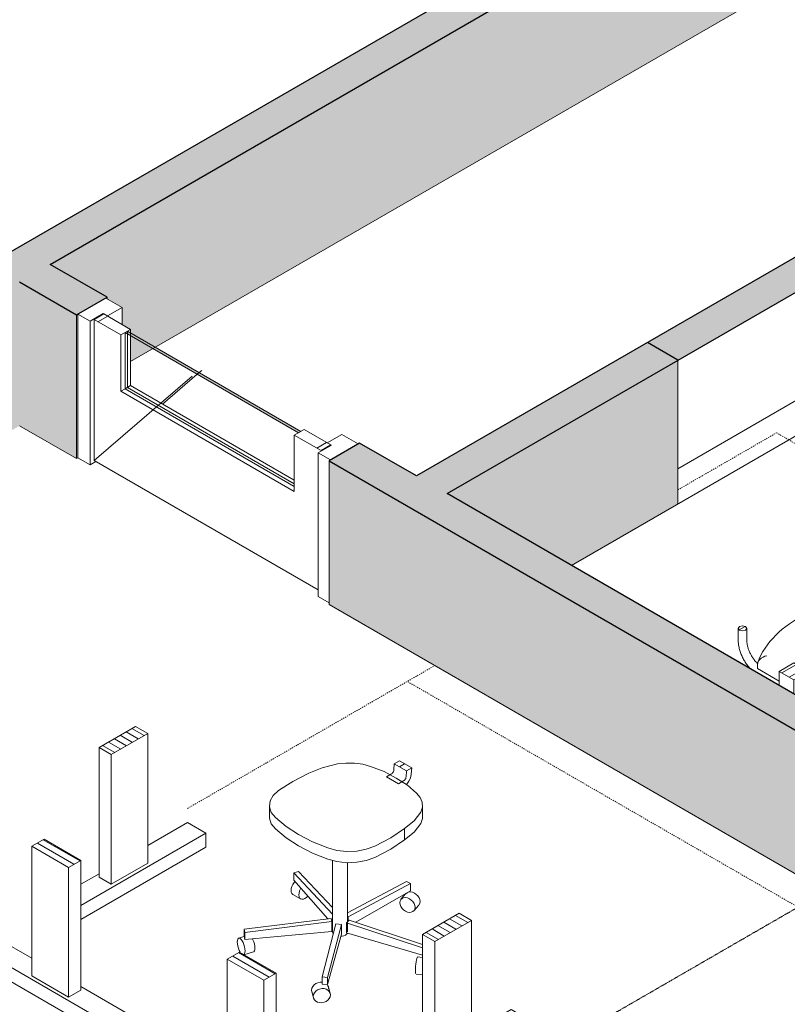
# Model space of a CAD drawing. Header units: millimetres. Extents: x 2807 to 348062, y -35711 to 43067.
# Tile 126 of 191: x 130988 to 133211, y -11991 to -9141. Entities that reach past the tile are written whole.
import ezdxf

# ---------------------------------------------------------------- set-up
doc = ezdxf.new("R2010")
doc.units = ezdxf.units.MM
doc.linetypes.add('Dash', pattern=[6.35, 3.175, -3.175])
for name, color, linetype, lineweight in [('A-DOOR', 7, 'Continuous', 13), ('A-GENM', 7, 'Continuous', 13), ('A-WALL', 7, 'Continuous', 25), ('A-WALL-PATT', 7, 'Continuous', 25), ('I-FURN', 7, 'Continuous', 13), ('I-FURN-HDLN', 7, 'Dash', 13), ('I-WALL', 7, 'Continuous', 18)]:
    doc.layers.add(name, color=color, linetype=linetype, lineweight=lineweight)
pattern_1 = [(30, (3507.01, 1220.57), (-90.51002, 52.25596), [])]
pattern_2 = [(150, (3507.014, 1220.566), (-16.970817, -9.798317), [])]
pattern_3 = [(30, (3507.014, 1220.566), (-42.426292, 24.494494), []), (30, (3507.014, 1244.815), (-42.426292, 24.494494), [])]

# ---------------------------------------------------------------- blocks, each defined once
blk = doc.blocks.new('NLRS_32_DO_WPB_binnen deurkozijn hout_gen_tho - enkele deur met glas_ linksdraaiend-V474-01 isometrie 1e verdieping _plotview_')
at = {"layer": 'A-DOOR'}
h = blk.add_hatch(dxfattribs=at)
h.set_pattern_fill('FP_16', color=256, style=0, pattern_type=2)
h.set_pattern_definition(pattern_1)
h.paths.add_polyline_path([(45500.3, -10415.3), (45580.9, -10368.8), (45533.5, -10341.4), (45491.1, -10365.9), (45503.1, -10372.9), (45464.9, -10394.9)])
for p, q in [((44849.8, -9946.7), (44769.1, -9993.2)), ((44897.1, -9974), (44849.8, -9946.7)), ((44769.1, -9993.2), (44804.5, -10013.6)), ((44769.1, -10409.2), (44769.1, -9993.2)), ((44804.5, -10013.6), (44842.7, -9991.6)), ((44842.7, -9991.6), (44854.7, -9998.5)), ((44854.7, -9998.5), (44897.1, -9974)), ((44897.1, -10023), (44897.1, -9974)), ((44804.5, -10013.6), (44804.5, -10429.6)), ((45533.5, -10341.4), (45491.1, -10365.9)), ((45580.9, -10368.8), (45533.5, -10341.4)), ((45491.1, -10365.9), (45503.1, -10372.9)), ((45500.3, -10415.3), (45580.9, -10368.8)), ((45503.1, -10372.9), (45464.9, -10394.9)), ((45464.9, -10394.9), (45500.3, -10415.3)), ((45464.9, -10810.9), (45464.9, -10394.9)), ((44804.5, -10429.6), (44769.1, -10409.2)), ((44821.5, -10419.8), (44804.5, -10429.6)), ((45496.4, -10829), (45464.9, -10810.9))]:
    blk.add_line(p, q, dxfattribs=at)
blk = doc.blocks.new('NLRS_32_DO_UN_deur_gen_tho - deur met glasvlak_ linksdraaiend-V475-01 isometrie 1e verdieping _plotview_')
at = {"layer": 'A-GENM'}
h = blk.add_hatch(dxfattribs=at)
h.set_pattern_fill('FP_16', color=256, style=0, pattern_type=2)
h.set_pattern_definition(pattern_1)
h.paths.add_polyline_path([(45473.4, -10388.4), (45501.7, -10372), (45423.9, -10327.1), (45395.6, -10343.5)])
h.paths.add_polyline_path([(44893.6, -10053.6), (44921.9, -10037.3), (44844.1, -9992.4), (44815.8, -10008.7)])
at = {"layer": 'A-GENM', "lineweight": 18}
for p, q in [((44844.1, -9992.4), (44815.8, -10008.7)), ((44921.9, -10037.3), (44844.1, -9992.4)), ((44815.8, -10008.7), (44893.6, -10053.6)), ((44893.6, -10053.6), (44921.9, -10037.3)), ((45423.9, -10327.1), (45395.6, -10343.5)), ((45501.7, -10372), (45423.9, -10327.1)), ((45395.6, -10343.5), (45473.4, -10388.4)), ((45473.4, -10388.4), (45501.7, -10372))]:
    blk.add_line(p, q, dxfattribs=at)
at = {"layer": 'A-GENM'}
for p, q in [((44815.8, -10416.5), (44815.8, -10008.7)), ((44893.6, -10053.6), (44893.6, -10216.5)), ((44921.9, -10037.3), (44921.9, -10047.9)), ((45127.9, -10156.2), (45120.5, -10162.6)), ((45099.6, -10172.5), (44815.8, -10416.5)), ((44893.6, -10216.5), (44905.6, -10209.5)), ((44893.6, -10216.5), (45395.6, -10506.3)), ((45395.6, -10506.3), (45395.6, -10343.5)), ((45464.9, -10791.3), (44815.8, -10416.5))]:
    blk.add_line(p, q, dxfattribs=at)
at = {"layer": 'A-GENM', "color": 252, "true_color": 0x879191}
for p, q in [((44921.9, -10047.9), (44921.9, -10056.1)), ((45120.5, -10162.6), (45114.8, -10167.4))]:
    blk.add_line(p, q, dxfattribs=at)
at = {"layer": 'A-GENM', "color": 253, "true_color": 0xa1a1a1}
for p, q in [((44921.9, -10056.1), (44921.9, -10200.1)), ((45114.8, -10167.4), (45014.5, -10253.6)), ((44905.6, -10209.5), (44921.9, -10200.1)), ((44921.9, -10200.1), (45395.6, -10473.7))]:
    blk.add_line(p, q, dxfattribs=at)
blk = doc.blocks.new('NLRS_32_DO_UN_glasvlakvulling_gen_tho - enkelglas-V427-01 isometrie 1e verdieping _plotview_')
at = {"layer": 'A-GENM', "true_color": 0xd7e6e6, "transparency": 33554593}
blk.add_hatch(color=254, dxfattribs=at).paths.add_polyline_path([(37296.8, -3102.2), (37303.9, -3098.1), (36801.8, -2808.2), (36794.8, -2812.3), (36989.1, -2924.5)])
at = {"layer": 'A-GENM', "lineweight": 18}
for p, q in [((36801.8, -2808.2), (36794.8, -2812.3)), ((36794.8, -2812.3), (37296.8, -3102.2)), ((37303.9, -3098.1), (36801.8, -2808.2)), ((37296.8, -3102.2), (37303.9, -3098.1))]:
    blk.add_line(p, q, dxfattribs=at)
at = {"layer": 'A-GENM'}
for p, q in [((36794.8, -2975.2), (36794.8, -2812.3)), ((37284.8, -3258.1), (36794.8, -2975.2))]:
    blk.add_line(p, q, dxfattribs=at)
at = {"layer": 'A-GENM', "color": 252, "true_color": 0x879191}
blk.add_line((36801.8, -2808.2), (36801.8, -2816.4), dxfattribs=at)
at = {"layer": 'A-GENM', "color": 253, "true_color": 0xa1a1a1}
for p, q in [((36801.8, -2816.4), (36801.8, -2971.1)), ((36794.8, -2975.2), (36801.8, -2971.1)), ((36801.8, -2971.1), (37284.8, -3249.9))]:
    blk.add_line(p, q, dxfattribs=at)
blk = doc.blocks.new('NLRS_82_FU_UN_bureau vrijstaand 2 poten kmx4r73h_gen_bcb - bureau vrijstaand 2 poten-2080460-01 isometrie 1e verdieping _plotview_')
at = {"layer": 'I-FURN'}
h = blk.add_hatch(dxfattribs=at)
h.set_pattern_fill('FP_18', color=256, style=0, pattern_type=2)
h.set_pattern_definition(pattern_2)
h.paths.add_polyline_path([(44741.9, -11594.5), (44777.3, -11574.1), (44671.2, -11512.9), (44635.9, -11533.3), (44733.6, -11589.8)])
h = blk.add_hatch(dxfattribs=at)
h.set_pattern_fill('FP_18', color=256, style=0, pattern_type=2)
h.set_pattern_definition(pattern_2)
h.paths.add_polyline_path([(43805, -12135.5), (43840.4, -12115.1), (43734.3, -12053.8), (43698.9, -12074.2)])
at = {"layer": 'I-FURN', "lineweight": 18}
for p, q in [((44671.2, -11512.9), (44635.9, -11533.3)), ((44635.9, -11533.3), (44741.9, -11594.5)), ((44777.3, -11574.1), (44671.2, -11512.9)), ((44741.9, -11594.5), (44777.3, -11574.1)), ((43734.3, -12053.8), (43698.9, -12074.2)), ((43698.9, -12074.2), (43805, -12135.5)), ((43840.4, -12115.1), (43734.3, -12053.8)), ((43805, -12135.5), (43840.4, -12115.1))]:
    blk.add_line(p, q, dxfattribs=at)
at = {"layer": 'I-FURN'}
for p, q in [((44635.9, -11533.3), (44635.9, -11908.5)), ((44741.9, -11969.7), (44741.9, -11594.5)), ((44777.3, -11574.1), (44777.3, -11949.3)), ((44467.9, -11821.7), (44521, -11791.1)), ((44521, -11791.1), (44635.9, -11857.4)), ((44892.2, -12066.7), (44467.9, -11821.7)), ((44467.9, -11821.7), (44467.9, -11862.5)), ((44467.9, -11862.5), (44892.2, -12107.5)), ((44635.9, -11908.5), (44741.9, -11969.7)), ((44741.9, -11969.7), (44777.3, -11949.3)), ((44777.3, -11939.1), (44945.2, -12036)), ((44892.2, -12066.7), (44945.2, -12036)), ((44945.2, -12036), (44945.2, -12076.9)), ((43698.9, -12074.2), (43698.9, -12166.1)), ((44892.2, -12107.5), (44892.2, -12066.7)), ((44945.2, -12076.9), (44892.2, -12107.5)), ((43805, -12227.3), (43805, -12135.5)), ((43840.4, -12115.1), (43840.4, -12247.7))]:
    blk.add_line(p, q, dxfattribs=at)
at = {"layer": 'I-FURN-HDLN'}
for p, q in [((43601.7, -11219.5), (42830.6, -11664.7)), ((44521, -11750.3), (43601.7, -11219.5)), ((43113.4, -11828), (43884.6, -11382.8)), ((44521, -11750.3), (43884.6, -11382.8))]:
    blk.add_line(p, q, dxfattribs=at)
blk = doc.blocks.new('NLRS_82_FU_UN_bureau vrijstaand 2 poten kmx4r73h_gen_bcb - bureau vrijstaand 2 poten-2332670-01 isometrie 1e verdieping _plotview_')
at = {"layer": 'I-FURN'}
h = blk.add_hatch(dxfattribs=at)
h.set_pattern_fill('FP_18', color=256, style=0, pattern_type=2)
h.set_pattern_definition(pattern_2)
h.paths.add_polyline_path([(45307.6, -11921.1), (45343, -11900.7), (45236.9, -11839.5), (45201.5, -11859.9)])
h = blk.add_hatch(dxfattribs=at)
h.set_pattern_fill('FP_18', color=256, style=0, pattern_type=2)
h.set_pattern_definition(pattern_2)
h.paths.add_polyline_path([(44370.7, -12462.1), (44406, -12441.7), (44300, -12380.4), (44264.6, -12400.8)])
at = {"layer": 'I-FURN', "lineweight": 18}
for p, q in [((45236.9, -11839.5), (45201.5, -11859.9)), ((45343, -11900.7), (45236.9, -11839.5)), ((45201.5, -11859.9), (45307.6, -11921.1)), ((45307.6, -11921.1), (45343, -11900.7)), ((44300, -12380.4), (44264.6, -12400.8)), ((44406, -12441.7), (44300, -12380.4)), ((44264.6, -12400.8), (44370.7, -12462.1)), ((44370.7, -12462.1), (44406, -12441.7))]:
    blk.add_line(p, q, dxfattribs=at)
at = {"layer": 'I-FURN'}
for p, q in [((45201.5, -11859.9), (45201.5, -12235.1)), ((45343, -11900.7), (45343, -12275.9)), ((45307.6, -12296.3), (45307.6, -11921.1)), ((45086.6, -12117.7), (45033.6, -12148.3)), ((45086.6, -12117.7), (45201.5, -12184)), ((45053.9, -12160), (45033.6, -12148.3)), ((45033.6, -12148.3), (45033.6, -12153.7)), ((45457.9, -12393.2), (45152.9, -12217.2)), ((45201.5, -12235.1), (45307.6, -12296.3)), ((45343, -12275.9), (45307.6, -12296.3)), ((45343, -12265.7), (45510.9, -12362.6)), ((45200.7, -12285.6), (45457.9, -12434.1)), ((45510.9, -12362.6), (45457.9, -12393.2)), ((45510.9, -12362.6), (45510.9, -12403.5)), ((45457.9, -12434.1), (45457.9, -12393.2)), ((44264.6, -12400.8), (44264.6, -12492.7)), ((45510.9, -12403.5), (45457.9, -12434.1)), ((44406, -12441.7), (44406, -12574.3)), ((44370.7, -12553.9), (44370.7, -12462.1))]:
    blk.add_line(p, q, dxfattribs=at)
at = {"layer": 'I-FURN-HDLN'}
for p, q in [((45652.3, -12403.5), (46288.7, -12770.9)), ((45652.3, -12403.5), (46476.5, -12879.3)), ((45517.6, -13216.1), (46288.7, -12770.9))]:
    blk.add_line(p, q, dxfattribs=at)
blk = doc.blocks.new('NLRS_82_FU_UN_tafel xlhbxup7_gen_bcb - tafel-V568-01 isometrie 1e verdieping _plotview_')
at = {"layer": 'I-FURN'}
h = blk.add_hatch(dxfattribs=at)
h.set_pattern_fill('FP_15', color=256, style=0, pattern_type=2)
h.set_pattern_definition(pattern_3)
h.paths.add_polyline_path([(47718.8, -10545.3), (47761.3, -10520.9), (47718.8, -10496.4), (47676.4, -10520.9)])
h = blk.add_hatch(dxfattribs=at)
h.set_pattern_fill('FP_15', color=256, style=0, pattern_type=2)
h.set_pattern_definition(pattern_3)
h.paths.add_polyline_path([(48157.2, -10798.5), (48199.7, -10774), (48157.2, -10749.5), (48114.8, -10774)])
h = blk.add_hatch(dxfattribs=at)
h.set_pattern_fill('FP_15', color=256, style=0, pattern_type=2)
h.set_pattern_definition(pattern_3)
h.paths.add_polyline_path([(46842, -11051.6), (46884.5, -11027.1), (46842, -11002.6), (46799.6, -11027.1)])
h = blk.add_hatch(dxfattribs=at)
h.set_pattern_fill('FP_15', color=256, style=0, pattern_type=2)
h.set_pattern_definition(pattern_3)
h.paths.add_polyline_path([(47280.4, -11304.7), (47322.9, -11280.2), (47280.4, -11255.7), (47238, -11280.2), (47279, -11303.8)])
at = {"layer": 'I-FURN', "lineweight": 18}
for p, q in [((47718.8, -10496.4), (47676.4, -10520.9)), ((47761.3, -10520.9), (47718.8, -10496.4)), ((47676.4, -10520.9), (47718.8, -10545.3)), ((47718.8, -10545.3), (47761.3, -10520.9)), ((48157.2, -10749.5), (48114.8, -10774)), ((48199.7, -10774), (48157.2, -10749.5)), ((48114.8, -10774), (48157.2, -10798.5)), ((48157.2, -10798.5), (48199.7, -10774)), ((46842, -11002.6), (46799.6, -11027.1)), ((46884.5, -11027.1), (46842, -11002.6)), ((46799.6, -11027.1), (46842, -11051.6)), ((46842, -11051.6), (46884.5, -11027.1)), ((47280.4, -11255.7), (47238, -11280.2)), ((47238, -11280.2), (47280.4, -11304.7)), ((47322.9, -11280.2), (47280.4, -11255.7)), ((47280.4, -11304.7), (47322.9, -11280.2))]:
    blk.add_line(p, q, dxfattribs=at)
at = {"layer": 'I-FURN'}
for p, q in [((47676.4, -10586.1), (47676.4, -10520.9)), ((47761.3, -10634.5), (47761.3, -10520.9)), ((47718.8, -10610), (47718.8, -10545.3)), ((47761.3, -10881.2), (47761.3, -10724.8)), ((47718.8, -10905.7), (47718.8, -10749.3)), ((47676.4, -10924.8), (47676.4, -10773.8)), ((48114.8, -10838), (48114.8, -10774)), ((48157.2, -10862.5), (48157.2, -10798.5)), ((48199.7, -10774), (48199.7, -10887.9)), ((48199.7, -10981), (48199.7, -11189.9)), ((48157.2, -11204.7), (48157.2, -11022.3)), ((46799.6, -11027.1), (46799.6, -11067.9)), ((46842, -11092.4), (46842, -11051.6)), ((46884.5, -11116.9), (46884.5, -11027.1)), ((48114.8, -11180.2), (48114.8, -11050.9)), ((48199.7, -11189.9), (48165.6, -11209.6)), ((47238, -11321), (47238, -11280.2)), ((47322.9, -11370), (47322.9, -11280.2)), ((47280.4, -11304.7), (47280.4, -11345.5))]:
    blk.add_line(p, q, dxfattribs=at)
at = {"layer": 'I-FURN-HDLN', "color": 253, "true_color": 0xa1a1a1}
for p, q in [((46575.9, -10461.8), (46792.5, -10336.7)), ((46827.9, -10357.1), (46792.5, -10336.7)), ((46506.5, -10501.8), (46574.3, -10462.7))]:
    blk.add_line(p, q, dxfattribs=at)
at = {"layer": 'I-FURN-HDLN'}
for p, q in [((47296.2, -10627.5), (46827.9, -10357.1)), ((47676.4, -10847), (47613, -10810.4)), ((48277.5, -11194), (48836.5, -11516.8))]:
    blk.add_line(p, q, dxfattribs=at)
blk = doc.blocks.new('NLRS_82_FU_UN_stoel buisframe 20ezvjsu_gen_bcb - stoel buisframe-V569-01 isometrie 1e verdieping _plotview_')
at = {"layer": 'I-FURN'}
h = blk.add_hatch(dxfattribs=at)
h.set_pattern_fill('FP_15', color=256, style=0, pattern_type=2)
h.set_pattern_definition(pattern_3)
h.paths.add_polyline_path([(47008.5, -10728.3), (47017.3, -10726.1), (47021, -10721), (47017.3, -10715.9), (47008.5, -10713.8), (46999.6, -10715.9), (46996, -10721), (46999.6, -10726.1)])
h = blk.add_hatch(dxfattribs=at)
h.set_pattern_fill('FP_15', color=256, style=0, pattern_type=2)
h.set_pattern_definition(pattern_3)
h.paths.add_polyline_path([(46693.8, -10909.9), (46702.6, -10907.8), (46706.3, -10902.7), (46702.6, -10897.6), (46693.8, -10895.5), (46685, -10897.6), (46681.3, -10902.7), (46685, -10907.8)])
for p, q in [((46996, -10721), (46996, -10755.7)), ((47021, -10755.7), (47021, -10721)), ((47316.3, -10949.1), (47067, -10805.2)), ((46681.3, -10902.7), (46681.3, -10937.4)), ((46706.3, -10937.4), (46706.3, -10902.7)), ((47326.6, -10975.8), (47326.6, -10963.5)), ((47326.6, -10975.8), (46994.3, -11167.6)), ((46737.1, -11019.1), (46737.1, -11006.9)), ((46799.6, -11055.2), (46737.1, -11019.1)), ((47296.5, -11043.5), (47296.5, -11149.5)), ((47321.5, -11135.1), (47321.5, -11043.5)), ((46994.3, -11167.6), (46884.5, -11104.2)), ((47184.6, -11214.1), (47049.2, -11135.9)), ((46994.3, -11155.4), (46994.3, -11167.6)), ((47024.2, -11150.4), (47159.8, -11228.7))]:
    blk.add_line(p, q, dxfattribs=at)
at = {"layer": 'I-FURN', "lineweight": 18}
for p, q in [((46996, -10721), (46999.6, -10726.1)), ((47021, -10721), (47017.3, -10715.9)), ((46681.3, -10902.7), (46685, -10907.8)), ((46706.3, -10902.7), (46702.6, -10897.6))]:
    blk.add_line(p, q, dxfattribs=at)
for points in [[(47017.3, -10715.9, 0), (47008.5, -10713.8, 0), (46999.6, -10715.9, 0), (46996, -10721, 0)], [(46999.6, -10726.1, 0), (47008.5, -10728.3, 0), (47017.3, -10726.1, 0), (47021, -10721, 0)], [(46702.6, -10897.6, 0), (46693.8, -10895.5, 0), (46685, -10897.6, 0), (46681.3, -10902.7, 0)], [(46685, -10907.8, 0), (46693.8, -10909.9, 0), (46702.6, -10907.8, 0), (46706.3, -10902.7, 0)]]:
    blk.add_polyline3d(points, dxfattribs=at)
at = {"layer": 'I-FURN'}
for points in [[(46996, -10755.7, 0), (46996, -10758.5, 0), (46996.1, -10761.4, 0), (46996.4, -10764.2, 0), (46996.7, -10767.1, 0), (46997.1, -10770, 0), (46997.6, -10772.9, 0), (46998.2, -10775.9, 0), (46998.9, -10778.8, 0), (46999.7, -10781.8, 0), (47000.5, -10784.7, 0), (47001.5, -10787.7, 0), (47002.5, -10790.6, 0), (47003.6, -10793.5, 0), (47004.7, -10796.4, 0), (47006, -10799.3, 0), (47007.3, -10802.2, 0), (47008.7, -10805.1, 0), (47010.1, -10807.9, 0), (47011.6, -10810.7, 0), (47013.2, -10813.5, 0)], [(47021, -10755.7, 0), (47021, -10757.7, 0), (47021.1, -10759.7, 0), (47021.3, -10761.8, 0), (47021.5, -10763.9, 0), (47021.8, -10766.1, 0), (47022.2, -10768.3, 0), (47022.7, -10770.6, 0), (47023.2, -10772.8, 0), (47023.8, -10775.2, 0), (47024.5, -10777.5, 0), (47025.2, -10779.8, 0), (47026, -10782.2, 0), (47026.9, -10784.5, 0), (47027.8, -10786.9, 0), (47028.8, -10789.3, 0), (47029.9, -10791.6, 0), (47031, -10793.9, 0), (47032.2, -10796.2, 0), (47033.5, -10798.5, 0), (47034.8, -10800.8, 0), (47036.1, -10803, 0), (47037.5, -10805.2, 0), (47039, -10807.4, 0), (47040.4, -10809.5, 0)], [(46738.1, -11001, 0), (46742.3, -10990.5, 0), (46747.2, -10980.1, 0), (46752.8, -10969.9, 0), (46759, -10960, 0), (46765.9, -10950.2, 0), (46773.3, -10940.7, 0), (46781.4, -10931.5, 0), (46790, -10922.5, 0), (46799.2, -10913.7, 0), (46809, -10905.3, 0), (46819.2, -10897.1, 0), (46830, -10889.2, 0), (46841.3, -10881.5, 0), (46853, -10874.2, 0), (46865.1, -10867.2, 0), (46877.7, -10860.5, 0), (46890.8, -10854.1, 0), (46904.2, -10848.1, 0), (46918, -10842.3, 0), (46932.1, -10836.9, 0), (46946.6, -10831.9, 0), (46961.3, -10827.1, 0), (46976.4, -10822.8, 0), (46991.7, -10818.8, 0), (47007.3, -10815.1, 0), (47023.1, -10811.9, 0), (47039.1, -10809, 0), (47055.3, -10806.4, 0), (47066.1, -10805, 0)], [(47061.4, -10810.4, 0), (47063.1, -10807.5, 0), (47064.7, -10805.7, 0), (47066.1, -10805, 0), (47067.5, -10805.5, 0)], [(46681.3, -10937.4, 0), (46681.3, -10940.2, 0), (46681.5, -10943, 0), (46681.7, -10945.9, 0), (46682, -10948.8, 0), (46682.5, -10951.7, 0), (46683, -10954.6, 0), (46683.6, -10957.5, 0), (46684.3, -10960.5, 0), (46685, -10963.4, 0), (46685.9, -10966.4, 0), (46686.8, -10969.3, 0), (46687.8, -10972.3, 0), (46688.9, -10975.2, 0), (46690.1, -10978.1, 0), (46691.3, -10981, 0), (46692.6, -10983.9, 0), (46694, -10986.8, 0), (46695.5, -10989.6, 0), (46697, -10992.4, 0), (46698.6, -10995.2, 0), (46700.2, -10997.9, 0), (46701.9, -11000.6, 0), (46703.7, -11003.2, 0), (46705.5, -11005.8, 0), (46707.4, -11008.3, 0), (46709.3, -11010.8, 0), (46711.3, -11013.3, 0), (46713.3, -11015.6, 0), (46715.4, -11017.9, 0), (46717.5, -11020.1, 0)], [(46706.3, -10937.4, 0), (46706.3, -10939.3, 0), (46706.4, -10941.4, 0), (46706.6, -10943.5, 0), (46706.8, -10945.6, 0), (46707.2, -10947.8, 0), (46707.5, -10950, 0), (46708, -10952.2, 0), (46708.5, -10954.5, 0), (46709.1, -10956.8, 0), (46709.8, -10959.1, 0), (46710.5, -10961.5, 0), (46711.4, -10963.8, 0), (46712.2, -10966.2, 0), (46713.2, -10968.6, 0), (46714.2, -10970.9, 0), (46715.2, -10973.3, 0), (46716.4, -10975.6, 0), (46717.6, -10977.9, 0), (46718.8, -10980.2, 0), (46720.1, -10982.5, 0), (46721.5, -10984.7, 0), (46722.9, -10986.9, 0), (46724.3, -10989.1, 0), (46725.8, -10991.2, 0), (46727.3, -10993.2, 0), (46728.9, -10995.3, 0), (46730.5, -10997.2, 0), (46732.1, -10999.1, 0), (46733.8, -11000.9, 0), (46735.4, -11002.7, 0), (46737.1, -11004.4, 0)], [(47291.3, -10943.1, 0), (47300.4, -10943.8, 0), (47309, -10945.8, 0), (47316.3, -10949.1, 0), (47321.9, -10953.3, 0), (47325.4, -10958.2, 0), (47326.6, -10963.5, 0)], [(46764.5, -10981.9, 0), (46758.7, -10983.2, 0), (46753.2, -10985.5, 0), (46748, -10988.6, 0), (46743.6, -10992.5, 0), (46740.1, -10997, 0), (46737.8, -11001.9, 0), (46737.1, -11006.9, 0)], [(47321.5, -11043.5, 0), (47321.4, -11040.9, 0), (47321.3, -11038.2, 0), (47321.1, -11035.5, 0), (47320.8, -11032.8, 0), (47320.4, -11030.1, 0), (47319.9, -11027.3, 0), (47319.3, -11024.6, 0), (47318.7, -11021.8, 0), (47318, -11019, 0), (47317.2, -11016.3, 0), (47316.3, -11013.5, 0), (47315.3, -11010.8, 0), (47314.3, -11008, 0), (47313.2, -11005.3, 0), (47312.1, -11002.6, 0), (47310.8, -10999.9, 0), (47309.5, -10997.2, 0), (47308.2, -10994.5, 0), (47306.8, -10991.9, 0), (47305.3, -10989.3, 0)], [(47296.5, -11043.5, 0), (47296.4, -11041.7, 0), (47296.3, -11039.9, 0), (47296.2, -11038, 0), (47296, -11036, 0), (47295.7, -11034, 0), (47295.3, -11032, 0), (47294.9, -11029.9, 0), (47294.4, -11027.8, 0), (47293.9, -11025.7, 0), (47293.2, -11023.5, 0), (47292.6, -11021.4, 0), (47291.8, -11019.2, 0), (47291, -11017, 0), (47290.1, -11014.8, 0), (47289.2, -11012.7, 0), (47288.2, -11010.5, 0), (47287.2, -11008.3, 0), (47286.1, -11006.2, 0), (47284.9, -11004.1, 0), (47283.7, -11002, 0), (47282.5, -10999.9, 0)], [(46994.3, -11155.4, 0), (46994.3, -11149.4, 0), (46994.3, -11142.4, 0), (46994.3, -11135, 0), (46994.3, -11127.5, 0), (46994.3, -11120.5, 0), (46994.3, -11114.6, 0)], [(46996.1, -11181.3, 0), (46994.9, -11178.8, 0), (46993.5, -11176.2, 0), (46992.1, -11173.6, 0), (46990.6, -11171, 0), (46989.1, -11168.4, 0), (46987.5, -11165.9, 0), (46985.8, -11163.4, 0)]]:
    blk.add_polyline3d(points, dxfattribs=at)
blk = doc.blocks.new('NLRS_82_FU_UN_bureau vrijstaand 2 poten kmx4r73h_gen_bcb - bureau vrijstaand 2 poten-V604-01 isometrie 1e verdieping _plotview_')
at = {"layer": 'I-FURN'}
h = blk.add_hatch(dxfattribs=at)
h.set_pattern_fill('FP_18', color=256, style=0, pattern_type=2)
h.set_pattern_definition(pattern_2)
h.paths.add_polyline_path([(44865.7, -11267.9), (44971.7, -11206.7), (44936.4, -11186.3), (44830.3, -11247.5)])
h = blk.add_hatch(dxfattribs=at)
h.set_pattern_fill('FP_18', color=256, style=0, pattern_type=2)
h.set_pattern_definition(pattern_2)
h.paths.add_polyline_path([(45802.6, -11808.9), (45908.7, -11747.6), (45873.3, -11727.2), (45767.2, -11788.5)])
at = {"layer": 'I-FURN', "lineweight": 18}
for p, q in [((44936.4, -11186.3), (44830.3, -11247.5)), ((44971.7, -11206.7), (44936.4, -11186.3)), ((44865.7, -11267.9), (44971.7, -11206.7)), ((44830.3, -11247.5), (44865.7, -11267.9)), ((45873.3, -11727.2), (45767.2, -11788.5)), ((45908.7, -11747.6), (45873.3, -11727.2)), ((45802.6, -11808.9), (45908.7, -11747.6)), ((45767.2, -11788.5), (45802.6, -11808.9))]:
    blk.add_line(p, q, dxfattribs=at)
at = {"layer": 'I-FURN'}
for p, q in [((44971.7, -11581.9), (44971.7, -11206.7)), ((44830.3, -11622.7), (44830.3, -11247.5)), ((44865.7, -11267.9), (44865.7, -11643.1)), ((44971.7, -11530.8), (45086.6, -11464.5)), ((45086.6, -11464.5), (45139.7, -11495.1)), ((45139.7, -11495.1), (44777.3, -11704.3)), ((45139.7, -11535.9), (45139.7, -11495.1)), ((44777.3, -11745.2), (45139.7, -11535.9)), ((44865.7, -11643.1), (44971.7, -11581.9)), ((44777.3, -11643.1), (44830.3, -11612.5)), ((44830.3, -11622.7), (44865.7, -11643.1)), ((45908.7, -12122.8), (45908.7, -11747.6)), ((45767.2, -12163.6), (45767.2, -11788.5)), ((45802.6, -11808.9), (45802.6, -12184)), ((45908.7, -12071.8), (46023.6, -12005.4)), ((46023.6, -12005.4), (46076.6, -12036)), ((46076.6, -12036), (45652.3, -12281)), ((46076.6, -12076.9), (46076.6, -12036)), ((45652.3, -12321.8), (46076.6, -12076.9)), ((45802.6, -12184), (45908.7, -12122.8)), ((45599.3, -12250.4), (45767.2, -12153.4)), ((45767.2, -12163.6), (45802.6, -12184)), ((45599.3, -12291.2), (45599.3, -12250.4)), ((45599.3, -12250.4), (45652.3, -12281)), ((45652.3, -12321.8), (45599.3, -12291.2)), ((45652.3, -12281), (45652.3, -12321.8))]:
    blk.add_line(p, q, dxfattribs=at)
at = {"layer": 'I-FURN-HDLN'}
for p, q in [((45086.6, -11423.7), (45802.6, -11010.3)), ((45086.6, -11423.7), (45723, -11056.2)), ((46854.4, -11709.4), (45723, -11056.2)), ((46934, -11663.5), (46218, -12076.9)), ((46218, -12076.9), (46854.4, -11709.4))]:
    blk.add_line(p, q, dxfattribs=at)
blk = doc.blocks.new('NLRS_82_FU_UN_bureaustoel eenvoudig mgrq5610_gen_bcb - bureaustoel eenvoudig-V605-01 isometrie 1e verdieping _plotview_')
at = {"layer": 'I-FURN'}
h = blk.add_hatch(dxfattribs=at)
h.set_pattern_fill('FP_15', color=256, style=0, pattern_type=2)
h.set_pattern_definition(pattern_3)
h.paths.add_polyline_path([(45720.8, -11315.1), (45735.7, -11306.5), (45700.3, -11286.1), (45685.4, -11294.7), (45701.2, -11303.8)])
for p, q in [((45684.2, -11312), (45685.4, -11294.7)), ((45734.6, -11324.8), (45735.7, -11306.5)), ((45662.5, -11332), (45677.2, -11323.5)), ((45697.8, -11352.4), (45662.5, -11332)), ((45720.8, -11315.1), (45719.6, -11332.4)), ((45712.5, -11344), (45697.8, -11352.4)), ((45323.6, -11414.7), (45323.6, -11447.3)), ((45767.1, -11447.1), (45767.1, -11414.4)), ((45715.4, -11481.9), (45715.4, -11514.5)), ((45506.3, -11574.3), (45506.3, -11781)), ((45550.3, -11781), (45550.3, -11580.6)), ((45394.1, -11610.5), (45408.3, -11606.3)), ((45506.4, -11729.9), (45394.1, -11610.5)), ((45394.1, -11610.5), (45394.1, -11630.9)), ((45408.3, -11606.3), (45506.5, -11710.6)), ((45394.1, -11630.9), (45493.1, -11743.1)), ((45550.3, -11725.5), (45720.6, -11634.9)), ((45731.9, -11641.4), (45551.6, -11737.4)), ((45720.6, -11634.9), (45731.9, -11641.4)), ((45731.9, -11661.8), (45731.9, -11641.4)), ((45391.5, -11672.5), (45414.1, -11685.6)), ((45573.7, -11753.2), (45731.9, -11661.8)), ((45719.2, -11670.1), (45704.7, -11686.6)), ((45742.1, -11719.7), (45756.7, -11703.2)), ((45551.6, -11737.4), (45551.6, -11749.7)), ((45250.5, -11773.2), (45502.4, -11742)), ((45504.9, -11751.1), (45253, -11782.3)), ((45476.6, -11911.4), (45516.5, -11757.8)), ((45532.3, -11759.3), (45492.4, -11912.9)), ((45502.4, -11742), (45504.9, -11751.1)), ((45504.9, -11779.7), (45504.9, -11751.1)), ((45516.5, -11757.8), (45532.3, -11759.3)), ((45532.3, -11787.8), (45532.3, -11759.3)), ((45546.9, -11755), (45554.2, -11746.7)), ((45546.9, -11755), (45546.9, -11783.5)), ((45766.8, -11827.5), (45546.9, -11755)), ((45554.2, -11746.7), (45767.2, -11817.1)), ((45253, -11793.8), (45234.8, -11799.2)), ((45250.5, -11793.6), (45250.5, -11773.2)), ((45253, -11782.3), (45250.5, -11773.2)), ((45253, -11802.7), (45250.5, -11793.6)), ((45253, -11802.7), (45504.9, -11779.7)), ((45253, -11782.3), (45253, -11802.7)), ((45492.4, -11933.3), (45532.3, -11787.8)), ((45546.9, -11783.5), (45767.2, -11848.3)), ((45249.7, -11846.9), (45277.4, -11838.8)), ((45767.2, -11854.6), (45752.8, -11853.3)), ((45748.6, -11903), (45748.3, -11903.1)), ((45748.3, -11903.1), (45767.2, -11904.8)), ((45470.6, -11926.8), (45476.6, -11926.9)), ((45476.6, -11931.8), (45476.6, -11911.4)), ((45492.4, -11912.9), (45476.6, -11911.4)), ((45492.4, -11933.3), (45476.6, -11931.8)), ((45492.4, -11912.9), (45492.4, -11933.3)), ((45446.5, -11953.8), (45451.5, -11972.1)), ((45499.7, -11958.8), (45494.7, -11940.6))]:
    blk.add_line(p, q, dxfattribs=at)
at = {"layer": 'I-FURN', "lineweight": 18}
for p, q in [((45700.3, -11286.1), (45685.4, -11294.7)), ((45685.4, -11294.7), (45720.8, -11315.1)), ((45735.7, -11306.5), (45700.3, -11286.1)), ((45720.8, -11315.1), (45735.7, -11306.5))]:
    blk.add_line(p, q, dxfattribs=at)
at = {"layer": 'I-FURN'}
for points in [[(45520.5, -11295.1, 0), (45476.9, -11305.9, 0), (45438.3, -11321.9, 0)], [(45616.4, -11301.9, 0), (45593.9, -11295.8, 0), (45569.7, -11292.6, 0), (45544.9, -11292.3, 0), (45520.5, -11295.1, 0)], [(45690.9, -11336, 0), (45656.3, -11317.1, 0), (45616.4, -11301.9, 0)], [(45438.3, -11321.9, 0), (45391.3, -11345.3, 0), (45349.6, -11371.8, 0)], [(45677.2, -11323.5, 0), (45678.9, -11322.3, 0), (45680.5, -11320.6, 0), (45682, -11318.6, 0), (45683.1, -11316.4, 0), (45683.9, -11314.2, 0), (45684.2, -11312, 0)], [(45750, -11379.1, 0), (45723.8, -11356.1, 0), (45690.9, -11336, 0)], [(45719.6, -11332.4, 0), (45719.2, -11334.6, 0), (45718.5, -11336.8, 0), (45717.3, -11339, 0), (45715.9, -11341, 0), (45714.3, -11342.7, 0), (45712.5, -11344, 0)], [(45720.6, -11354.2, 0), (45723.6, -11350.9, 0), (45727.9, -11344.9, 0), (45731.3, -11338.2, 0), (45733.6, -11331.4, 0), (45734.6, -11324.8, 0)], [(45349.6, -11371.8, 0), (45334.4, -11386.1, 0), (45325.6, -11402, 0), (45323.8, -11418.7, 0), (45329, -11435.2, 0), (45341, -11450.4, 0)], [(45761.9, -11434.4, 0), (45766.7, -11420.4, 0), (45766.3, -11406, 0), (45760.6, -11392.1, 0), (45750, -11379.1, 0)], [(45341, -11483, 0), (45329, -11467.8, 0), (45323.8, -11451.4, 0), (45323.6, -11447.3, 0)], [(45341, -11450.4, 0), (45371.9, -11476.1, 0), (45407.9, -11499.5, 0)], [(45715.4, -11481.9, 0), (45743.1, -11459.6, 0), (45761.9, -11434.4, 0)], [(45766.9, -11442.8, 0), (45766.7, -11453, 0), (45761.9, -11467.1, 0)], [(45629, -11533.1, 0), (45674.9, -11509.1, 0), (45715.4, -11481.9, 0)], [(45761.9, -11467.1, 0), (45743.1, -11492.3, 0), (45715.4, -11514.5, 0)], [(45407.9, -11532.1, 0), (45371.9, -11508.7, 0), (45341, -11483, 0)], [(45407.9, -11499.5, 0), (45448.4, -11520.3, 0), (45492.9, -11538.1, 0)], [(45492.9, -11570.8, 0), (45448.4, -11552.9, 0), (45407.9, -11532.1, 0)], [(45492.9, -11538.1, 0), (45519.3, -11545, 0), (45547.8, -11548, 0), (45576.7, -11547, 0), (45604.3, -11541.9, 0), (45629, -11533.1, 0)], [(45715.4, -11514.5, 0), (45674.9, -11541.7, 0), (45629, -11565.8, 0)], [(45629, -11565.8, 0), (45604.3, -11574.5, 0), (45576.7, -11579.6, 0), (45547.8, -11580.7, 0), (45519.3, -11577.7, 0), (45492.9, -11570.8, 0)], [(45391.5, -11672.5, 0), (45388.7, -11669.9, 0), (45386.9, -11666, 0), (45386.3, -11661.1, 0), (45386.9, -11655.5, 0), (45388.7, -11649.5, 0), (45391.5, -11643.7, 0), (45395.2, -11638.3, 0), (45397.9, -11635.2, 0)], [(45414.1, -11656.7, 0), (45411.3, -11662.6, 0), (45409.6, -11668.5, 0), (45409, -11674.2, 0), (45409.6, -11679.1, 0), (45411.3, -11683, 0), (45414.1, -11685.6, 0)], [(45426.6, -11684.4, 0), (45431.2, -11681, 0), (45434.9, -11677.2, 0)], [(45723.4, -11682.7, 0), (45717.6, -11681.7, 0), (45712.3, -11682.2, 0), (45707.7, -11684.1, 0), (45704.1, -11687.3, 0), (45701.9, -11691.5, 0), (45701.1, -11696.6, 0), (45701.9, -11702.1, 0), (45704.1, -11707.7, 0), (45707.7, -11712.9, 0), (45712.3, -11717.5, 0), (45717.6, -11721.2, 0), (45723.4, -11723.6, 0)], [(45718.6, -11670.8, 0), (45722.2, -11667.6, 0), (45726.8, -11665.7, 0), (45732.2, -11665.3, 0), (45737.9, -11666.3, 0)], [(45737.9, -11666.3, 0), (45743.7, -11668.7, 0), (45749.1, -11672.3, 0), (45753.7, -11676.9, 0), (45757.2, -11682.1, 0), (45759.4, -11687.7, 0), (45760.2, -11693.2, 0), (45759.4, -11698.3, 0), (45757.2, -11702.6, 0)], [(45414.1, -11685.6, 0), (45417.8, -11686.7, 0), (45422.1, -11686.3, 0), (45426.6, -11684.4, 0)], [(45723.4, -11723.6, 0), (45729.2, -11724.6, 0), (45734.5, -11724.1, 0), (45739.2, -11722.2, 0), (45742.7, -11719, 0), (45744.9, -11714.8, 0), (45745.7, -11709.7, 0), (45744.9, -11704.2, 0), (45742.7, -11698.6, 0), (45739.2, -11693.3, 0), (45734.5, -11688.7, 0), (45729.2, -11685.1, 0), (45723.4, -11682.7, 0)], [(45508.8, -11787, 0), (45507, -11784.3, 0), (45506.3, -11781, 0)], [(45549.6, -11784.3, 0), (45547.4, -11787.4, 0), (45543.9, -11790, 0), (45539.3, -11792, 0), (45534, -11793.3, 0), (45530.7, -11793.7, 0)], [(45241.9, -11802.8, 0), (45238.9, -11800.1, 0), (45236.2, -11799.1, 0), (45233.8, -11799.6, 0), (45232, -11801.8, 0), (45230.9, -11805.5, 0), (45230.5, -11810.3, 0), (45230.9, -11816, 0), (45232, -11822.2, 0), (45233.8, -11828.5, 0), (45236.2, -11834.4, 0), (45238.9, -11839.6, 0)], [(45249.9, -11846.7, 0), (45251.7, -11844.5, 0), (45252.8, -11840.9, 0), (45253.2, -11836, 0), (45252.8, -11830.3, 0), (45251.7, -11824.1, 0), (45249.9, -11817.8, 0), (45247.5, -11811.9, 0), (45244.8, -11806.8, 0), (45241.9, -11802.8, 0)], [(45274.6, -11800.6, 0), (45276.1, -11803.5, 0), (45278.4, -11809.4, 0), (45280.2, -11815.7, 0), (45281.3, -11821.9, 0), (45281.7, -11827.6, 0), (45281.3, -11832.5, 0), (45280.2, -11836.1, 0), (45278.4, -11838.3, 0)], [(45747.8, -11902.7, 0), (45747.2, -11900.8, 0), (45746.8, -11897.3, 0), (45746.6, -11892.5, 0), (45746.8, -11886.7, 0), (45747.2, -11880.3, 0), (45747.8, -11873.9, 0), (45748.6, -11867.7, 0), (45749.5, -11862.2, 0), (45750.5, -11857.8, 0)], [(45750.5, -11857.8, 0), (45751.6, -11854.8, 0), (45752.5, -11853.4, 0)], [(45447.7, -11957.1, 0), (45446.7, -11954.7, 0), (45445.9, -11949.5, 0), (45446.7, -11944.1, 0), (45449.2, -11938.9, 0), (45453.1, -11934.4, 0), (45458.2, -11930.6, 0), (45464.2, -11928.1, 0), (45470.6, -11926.8, 0)], [(45491.9, -11935, 0), (45494.4, -11939.7, 0), (45495.3, -11944.9, 0)], [(45475.6, -11945, 0), (45469.2, -11946.3, 0), (45463.2, -11948.9, 0), (45458.1, -11952.6, 0), (45454.2, -11957.2, 0), (45451.7, -11962.3, 0), (45450.9, -11967.7, 0), (45451.7, -11972.9, 0), (45454.2, -11977.6, 0), (45458.1, -11981.5, 0), (45463.2, -11984.3, 0), (45469.2, -11985.7, 0), (45475.6, -11985.9, 0)], [(45475.6, -11985.9, 0), (45482, -11984.6, 0), (45487.9, -11982, 0), (45493, -11978.3, 0), (45497, -11973.7, 0), (45499.4, -11968.5, 0), (45500.3, -11963.2, 0), (45499.4, -11958, 0), (45497, -11953.3, 0), (45493, -11949.4, 0), (45487.9, -11946.6, 0), (45482, -11945.1, 0), (45475.6, -11945, 0)]]:
    blk.add_polyline3d(points, dxfattribs=at)

msp = doc.modelspace()

# ---------------------------------------------------------------- hatches: boundary and pattern name
at = {"layer": 'A-WALL-PATT', "lineweight": 18, "true_color": 0xafafaf}
for points in [[(128575.2, -11293.5), (133197.9, -8624.5), (133109.6, -8573.5), (128486.8, -11242.4)], [(132225.7, -10512.7), (132894.2, -10126.7), (132805.9, -10075.7), (132137.3, -10461.7)]]:
    msp.add_hatch(color=253, dxfattribs=at).paths.add_polyline_path(points)
at = {"layer": 'A-WALL-PATT', "true_color": 0xf0f0f0}
h = msp.add_hatch(color=7, dxfattribs=at)
h.paths.add_polyline_path([(128935.5, -11501.4), (130988.2, -10316.3), (130988.2, -9900.3), (128575.3, -11293.5), (128667.1, -11346.5)])
h.paths.add_polyline_path([(131309.6, -10130.7), (133197.9, -9040.5), (133197.9, -8624.5), (131076.6, -9849.3), (131241.4, -9946.7), (131242.4, -9949.5), (131284.9, -9974), (131284.9, -10023), (131309.6, -10037.3), (131309.6, -10053.6)])
at = {"layer": 'A-WALL-PATT', "lineweight": 18, "true_color": 0xd7e6e6, "transparency": 33554593}
h = msp.add_hatch(color=254, dxfattribs=at)
h.paths.add_polyline_path([(132894.2, -10126.7), (133601.4, -9718.4), (133513, -9667.4), (132805.9, -10075.7)])
h.paths.add_polyline_path([(134332.5, -9296.3), (134347, -9287.9), (134258.6, -9236.9), (134244.1, -9245.3)])
at = {"layer": 'A-WALL-PATT', "lineweight": 18, "true_color": 0xafafaf}
h = msp.add_hatch(color=253, dxfattribs=at)
h.paths.add_polyline_path([(134506.1, -11931.4), (134594.5, -11880.3), (131972.5, -10366.5), (131884.1, -10417.6), (134189.2, -11748.4)])
h.paths.add_polyline_path([(131153, -9995.4), (131241.4, -9944.4), (131076.6, -9849.3), (130988.2, -9900.3), (131121.4, -9977.2)])
at = {"layer": 'A-WALL-PATT', "true_color": 0xf0f0f0}
h = msp.add_hatch(color=7, dxfattribs=at)
h.paths.add_polyline_path([(134145.9, -12139.3), (134506.1, -11931.4), (131884.1, -10417.6), (131884.1, -10833.5), (134131.4, -12131)])
h.paths.add_polyline_path([(131153, -10411.4), (131153, -9995.4), (130988.2, -9900.3), (130988.2, -10316.3), (131121.4, -10393.1)])
msp.add_hatch(color=7, dxfattribs=at).paths.add_polyline_path([(132585.9, -10720.7), (132894.2, -10542.7), (132894.2, -10126.7), (132225.7, -10512.7), (132386.5, -10605.6)])

# ---------------------------------------------------------------- linework, layer by layer
at = {"layer": 'A-WALL'}
msp.add_line((132894.2, -10126.7), (132805.9, -10075.7), dxfattribs=at)
at = {"layer": 'I-WALL', "lineweight": 25}
for p, q in [((133109.6, -8573.5), (128486.8, -11242.4)), ((131076.6, -9849.3), (133197.9, -8624.5)), ((133513, -9667.4), (132137.3, -10461.7)), ((132225.7, -10512.7), (133601.4, -9718.4)), ((131241.4, -9944.4), (131076.6, -9849.3)), ((130988.2, -9900.3), (131153, -9995.4)), ((131153, -9995.4), (131241.4, -9944.4)), ((131972.5, -10366.5), (131884.1, -10417.6)), ((132137.3, -10461.7), (131972.5, -10366.5)), ((131884.1, -10417.6), (134506.1, -11931.4)), ((134594.5, -11880.3), (132225.7, -10512.7))]:
    msp.add_line(p, q, dxfattribs=at)
at = {"layer": 'I-WALL'}
for p, q in [((131309.6, -10130.7), (133197.9, -9040.5)), ((131241.4, -9944.4), (131241.4, -9948.9)), ((131153, -10411.4), (131153, -9995.4)), ((132585.9, -10720.7), (133601.4, -10134.4)), ((132894.2, -10542.7), (132894.2, -10126.7)), ((130988.2, -10316.3), (131153, -10411.4)), ((131156.9, -10409.2), (131153, -10411.4)), ((131884.1, -10417.6), (131884.1, -10833.5)), ((131884.1, -10833.5), (134145.9, -12139.3))]:
    msp.add_line(p, q, dxfattribs=at)
at = {"layer": 'I-WALL', "color": 253, "true_color": 0xa1a1a1}
msp.add_line((133513, -10083.4), (132894.2, -10440.6), dxfattribs=at)

# ---------------------------------------------------------------- block references
at = {"layer": 'A-DOOR'}
msp.add_blockref('NLRS_32_DO_WPB_binnen deurkozijn hout_gen_tho - enkele deur met glas_ linksdraaiend-V474-01 isometrie 1e verdieping _plotview_', (86387.7, 0), dxfattribs=at)
at = {"layer": 'A-GENM'}
for name, p in [('NLRS_32_DO_UN_deur_gen_tho - deur met glasvlak_ linksdraaiend-V475-01 isometrie 1e verdieping _plotview_', (86387.7, 0)), ('NLRS_32_DO_UN_glasvlakvulling_gen_tho - enkelglas-V427-01 isometrie 1e verdieping _plotview_', (94498.6, -7234.4))]:
    msp.add_blockref(name, p, dxfattribs=at)
at = {"layer": 'I-FURN'}
for name in ['NLRS_82_FU_UN_stoel buisframe 20ezvjsu_gen_bcb - stoel buisframe-V569-01 isometrie 1e verdieping _plotview_', 'NLRS_82_FU_UN_bureaustoel eenvoudig mgrq5610_gen_bcb - bureaustoel eenvoudig-V605-01 isometrie 1e verdieping _plotview_']:
    msp.add_blockref(name, (86387.7, 0), dxfattribs=at)
at = {"layer": 'I-FURN-HDLN'}
for name in ['NLRS_82_FU_UN_tafel xlhbxup7_gen_bcb - tafel-V568-01 isometrie 1e verdieping _plotview_', 'NLRS_82_FU_UN_bureau vrijstaand 2 poten kmx4r73h_gen_bcb - bureau vrijstaand 2 poten-V604-01 isometrie 1e verdieping _plotview_', 'NLRS_82_FU_UN_bureau vrijstaand 2 poten kmx4r73h_gen_bcb - bureau vrijstaand 2 poten-2080460-01 isometrie 1e verdieping _plotview_', 'NLRS_82_FU_UN_bureau vrijstaand 2 poten kmx4r73h_gen_bcb - bureau vrijstaand 2 poten-2332670-01 isometrie 1e verdieping _plotview_']:
    msp.add_blockref(name, (86387.7, 0), dxfattribs=at)

doc.saveas('drawing.dxf')
